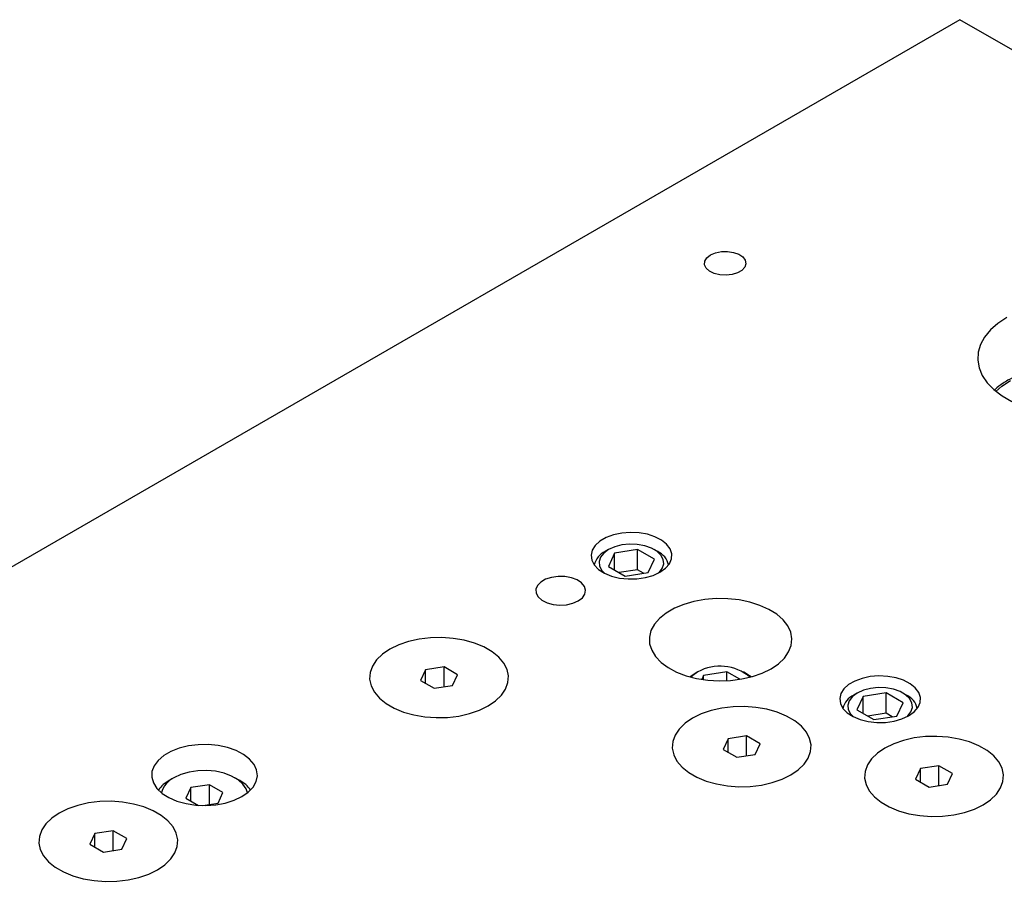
# Model space of a CAD drawing. Header units: inches. Extents: x 1802 to 2468, y -208 to -72.
# Tile 114 of 256: x 1859.85 to 1867.27, y -173.23 to -166.63. Entities that reach past the tile are written whole.
import ezdxf

# ---------------------------------------------------------------- set-up
doc = ezdxf.new("R2010")
doc.units = ezdxf.units.IN
doc.header["$LTSCALE"] = 0.5
doc.header["$MEASUREMENT"] = 0
doc.layers.add('SID-M-S', color=105, linetype='Continuous')

msp = doc.modelspace()

# ---------------------------------------------------------------- linework, layer by layer
at = {"layer": 'SID-M-S'}
for p, q in [((1866.93486, -166.62515), (1852.79272, -174.78923)), ((1872.57757, -169.88261), (1866.93486, -166.62515)), ((1865.01356, -168.44529), (1865.02895, -168.41992)), ((1865.02895, -168.41992), (1865.0566, -168.39828)), ((1865.0566, -168.39828), (1865.09408, -168.38232)), ((1865.09408, -168.38232), (1865.13804, -168.37343)), ((1865.13804, -168.37343), (1865.18458, -168.37243)), ((1865.18458, -168.37243), (1865.22957, -168.37939)), ((1865.22957, -168.37939), (1865.26901, -168.39369)), ((1865.26901, -168.39369), (1865.29939, -168.41407)), ((1865.29939, -168.41407), (1865.31802, -168.43872)), ((1865.01182, -168.47216), (1865.01356, -168.44529)), ((1865.02388, -168.49813), (1865.01182, -168.47216)), ((1865.04866, -168.5209), (1865.02388, -168.49813)), ((1865.31457, -168.49185), (1865.29281, -168.51563)), ((1865.32323, -168.46544), (1865.31457, -168.49185)), ((1865.31802, -168.43872), (1865.32323, -168.46544)), ((1865.08396, -168.53844), (1865.04866, -168.5209)), ((1865.12665, -168.54919), (1865.08396, -168.53844)), ((1865.17293, -168.5522), (1865.12665, -168.54919)), ((1865.2187, -168.5472), (1865.17293, -168.5522)), ((1865.25987, -168.53464), (1865.2187, -168.5472)), ((1865.29281, -168.51563), (1865.25987, -168.53464)), ((1867.28841, -168.87027), (1867.22114, -168.91481)), ((1867.22114, -168.91481), (1867.16499, -168.96422)), ((1867.12103, -169.01759), (1867.09006, -169.07391)), ((1867.16499, -168.96422), (1867.12103, -169.01759)), ((1867.09006, -169.07391), (1867.07267, -169.13214)), ((1867.07267, -169.13214), (1867.06918, -169.1912)), ((1867.06918, -169.1912), (1867.07965, -169.24999)), ((1867.07965, -169.24999), (1867.10388, -169.3074)), ((1867.10388, -169.3074), (1867.14143, -169.36237)), ((1867.14143, -169.36237), (1867.1916, -169.41388)), ((1867.20703, -169.42693), (1867.25121, -169.38884)), ((1867.25121, -169.38884), (1867.31625, -169.34564)), ((1867.1916, -169.41388), (1867.25345, -169.46097)), ((1867.25345, -169.46097), (1867.32584, -169.50275)), ((1864.3865, -170.49578), (1864.32469, -170.50889)), ((1864.45174, -170.49065), (1864.3865, -170.49578)), ((1864.51736, -170.49373), (1864.45174, -170.49065)), ((1864.58031, -170.50489), (1864.51736, -170.49373)), ((1864.63763, -170.5236), (1864.58031, -170.50489)), ((1864.22265, -170.55623), (1864.18719, -170.58826)), ((1864.26921, -170.52936), (1864.22265, -170.55623)), ((1864.32469, -170.50889), (1864.26921, -170.52936)), ((1864.44527, -170.57898), (1864.38747, -170.5851)), ((1864.50392, -170.58103), (1864.44527, -170.57898)), ((1864.56002, -170.59112), (1864.50392, -170.58103)), ((1864.68664, -170.54898), (1864.63763, -170.5236)), ((1864.72505, -170.57985), (1864.68664, -170.54898)), ((1864.75107, -170.61477), (1864.72505, -170.57985)), ((1864.16448, -170.62394), (1864.15559, -170.66161)), ((1864.18719, -170.58826), (1864.16448, -170.62394)), ((1864.25139, -170.64664), (1864.22727, -170.67758)), ((1864.28763, -170.61994), (1864.25139, -170.64664)), ((1864.2876, -170.61996), (1864.26108, -170.63527)), ((1864.33261, -170.64591), (1864.28599, -170.74635)), ((1864.33388, -170.59902), (1864.28763, -170.61994)), ((1864.5066, -170.619), (1864.33261, -170.64591)), ((1864.33261, -170.77327), (1864.33261, -170.64591)), ((1864.38747, -170.5851), (1864.33388, -170.59902)), ((1864.63398, -170.69253), (1864.5066, -170.619)), ((1864.5066, -170.7721), (1864.5066, -170.619)), ((1864.61031, -170.60867), (1864.56002, -170.59112)), ((1864.65186, -170.63266), (1864.61031, -170.60867)), ((1864.65889, -170.63527), (1864.63237, -170.61996)), ((1864.68226, -170.66169), (1864.65186, -170.63266)), ((1864.76348, -170.6521), (1864.75107, -170.61477)), ((1864.76169, -170.6901), (1864.76348, -170.6521)), ((1864.15559, -170.66161), (1864.16094, -170.69949)), ((1864.16094, -170.69949), (1864.18026, -170.73583)), ((1864.22727, -170.67758), (1864.21668, -170.71094)), ((1864.21668, -170.71094), (1864.22023, -170.7448)), ((1864.58736, -170.79297), (1864.63398, -170.69253)), ((1864.69974, -170.69408), (1864.68226, -170.66169)), ((1864.6927, -170.7613), (1864.70329, -170.72794)), ((1864.70329, -170.72794), (1864.69974, -170.69408)), ((1864.71655, -170.76104), (1864.7458, -170.72698)), ((1864.7458, -170.72698), (1864.76169, -170.6901)), ((1864.18026, -170.73583), (1864.21267, -170.76892)), ((1864.21267, -170.76892), (1864.25664, -170.79721)), ((1864.22023, -170.7448), (1864.23771, -170.77719)), ((1864.23771, -170.77719), (1864.25714, -170.79747)), ((1864.25664, -170.79721), (1864.31012, -170.81939)), ((1864.28599, -170.74635), (1864.41336, -170.81989)), ((1864.5066, -170.7721), (1864.36778, -170.79357)), ((1864.41336, -170.81989), (1864.58736, -170.79297)), ((1864.55219, -170.79841), (1864.5066, -170.7721)), ((1864.62398, -170.81448), (1864.6753, -170.79066)), ((1864.66282, -170.79747), (1864.66858, -170.79224)), ((1864.66858, -170.79224), (1864.6927, -170.7613)), ((1864.6753, -170.79066), (1864.71655, -170.76104)), ((1863.77756, -170.86474), (1863.75254, -170.89044)), ((1863.81367, -170.8439), (1863.77756, -170.86474)), ((1863.85818, -170.82945), (1863.81367, -170.8439)), ((1863.90779, -170.82247), (1863.85818, -170.82945)), ((1863.95882, -170.82348), (1863.90779, -170.82247)), ((1864.00749, -170.8324), (1863.95882, -170.82348)), ((1864.05019, -170.84856), (1864.00749, -170.8324)), ((1864.08375, -170.87078), (1864.05019, -170.84856)), ((1864.10568, -170.8974), (1864.08375, -170.87078)), ((1864.31012, -170.81939), (1864.3706, -170.83441)), ((1864.3706, -170.83441), (1864.43527, -170.84157)), ((1864.43527, -170.84157), (1864.50109, -170.84054)), ((1864.50109, -170.84054), (1864.56499, -170.83137)), ((1864.56499, -170.83137), (1864.62398, -170.81448)), ((1863.75254, -170.89044), (1863.74045, -170.91908)), ((1863.74045, -170.91908), (1863.74219, -170.94854)), ((1863.74219, -170.94854), (1863.75764, -170.97663)), ((1864.11436, -170.92645), (1864.10568, -170.8974)), ((1864.10913, -170.95577), (1864.11436, -170.92645)), ((1863.75764, -170.97663), (1863.78564, -171.00128)), ((1863.78564, -171.00128), (1863.82413, -171.02066)), ((1863.82413, -171.02066), (1863.87024, -171.03332)), ((1863.97136, -171.03531), (1864.01886, -171.0245)), ((1864.01886, -171.0245), (1864.05955, -171.00669)), ((1864.05955, -171.00669), (1864.0904, -170.9832)), ((1864.0904, -170.9832), (1864.10913, -170.95577)), ((1864.93105, -171.01123), (1864.85366, -171.03354)), ((1865.01364, -170.99637), (1864.93105, -171.01123)), ((1865.09928, -170.98936), (1865.01364, -170.99637)), ((1865.18576, -170.99036), (1865.09928, -170.98936)), ((1865.27085, -170.99936), (1865.18576, -170.99036)), ((1865.35233, -171.01613), (1865.27085, -170.99936)), ((1865.4281, -171.04022), (1865.35233, -171.01613)), ((1863.87024, -171.03332), (1863.92056, -171.03833)), ((1863.92056, -171.03833), (1863.97136, -171.03531)), ((1864.72231, -171.09804), (1864.67175, -171.13856)), ((1864.78348, -171.06273), (1864.72231, -171.09804)), ((1864.85366, -171.03354), (1864.78348, -171.06273)), ((1865.49619, -171.07102), (1865.4281, -171.04022)), ((1865.55485, -171.10772), (1865.49619, -171.07102)), ((1864.67175, -171.13856), (1864.6331, -171.18323)), ((1865.60254, -171.14938), (1865.55485, -171.10772)), ((1865.63804, -171.19492), (1865.60254, -171.14938)), ((1864.60737, -171.23091), (1864.59521, -171.28035)), ((1864.6331, -171.18323), (1864.60737, -171.23091)), ((1865.66043, -171.24315), (1865.63804, -171.19492)), ((1865.66912, -171.29283), (1865.66043, -171.24315)), ((1862.78052, -171.31335), (1862.70625, -171.33889)), ((1862.78052, -171.31335), (1862.70625, -171.33889)), ((1862.86105, -171.29521), (1862.78052, -171.31335)), ((1862.86105, -171.29521), (1862.78052, -171.31335)), ((1862.94567, -171.28496), (1862.86105, -171.29521)), ((1862.94567, -171.28496), (1862.86105, -171.29521)), ((1863.03205, -171.2829), (1862.94567, -171.28496)), ((1863.03205, -171.2829), (1862.94567, -171.28496)), ((1863.11783, -171.28907), (1863.03205, -171.2829)), ((1863.11783, -171.28907), (1863.03205, -171.2829)), ((1863.20069, -171.30332), (1863.11783, -171.28907)), ((1863.20069, -171.30332), (1863.11783, -171.28907)), ((1863.27836, -171.32523), (1863.20069, -171.30332)), ((1863.27836, -171.32523), (1863.20069, -171.30332)), ((1864.59521, -171.28035), (1864.59696, -171.33027)), ((1865.6639, -171.34268), (1865.66912, -171.29283)), ((1862.64028, -171.37115), (1862.5844, -171.40923)), ((1862.64028, -171.37115), (1862.5844, -171.40923)), ((1862.70625, -171.33889), (1862.64028, -171.37115)), ((1862.70625, -171.33889), (1862.64028, -171.37115)), ((1863.34872, -171.35423), (1863.27836, -171.32523)), ((1863.34872, -171.35423), (1863.27836, -171.32523)), ((1863.40985, -171.38952), (1863.34872, -171.35423)), ((1863.40985, -171.38952), (1863.34872, -171.35423)), ((1863.46009, -171.43014), (1863.40985, -171.38952)), ((1863.46009, -171.43014), (1863.40985, -171.38952)), ((1864.59696, -171.33027), (1864.61255, -171.37939)), ((1864.61255, -171.37939), (1864.64159, -171.42643)), ((1865.6126, -171.43772), (1865.6449, -171.39139)), ((1865.6449, -171.39139), (1865.6639, -171.34268)), ((1862.54015, -171.45211), (1862.50872, -171.4986)), ((1862.54015, -171.45211), (1862.50872, -171.4986)), ((1862.5844, -171.40923), (1862.54015, -171.45211)), ((1862.5844, -171.40923), (1862.54015, -171.45211)), ((1863.49805, -171.47498), (1863.46009, -171.43014)), ((1863.49805, -171.47498), (1863.46009, -171.43014)), ((1864.64159, -171.42643), (1864.68332, -171.47017)), ((1864.68332, -171.47017), (1864.73667, -171.50948)), ((1865.56785, -171.48045), (1865.6126, -171.43772)), ((1862.50872, -171.4986), (1862.49098, -171.54745)), ((1862.50872, -171.4986), (1862.49098, -171.54745)), ((1862.90835, -171.52591), (1862.87099, -171.60639)), ((1863.04777, -171.50434), (1862.90835, -171.52591)), ((1862.90835, -171.62796), (1862.90835, -171.52591)), ((1863.14983, -171.56326), (1863.04777, -171.50434)), ((1863.04777, -171.65375), (1863.04777, -171.50434)), ((1863.52272, -171.52281), (1863.49805, -171.47498)), ((1863.52272, -171.52281), (1863.49805, -171.47498)), ((1863.53342, -171.57234), (1863.52272, -171.52281)), ((1863.53342, -171.57234), (1863.52272, -171.52281)), ((1864.73667, -171.50948), (1864.80025, -171.54334)), ((1864.80025, -171.54334), (1864.87241, -171.57087)), ((1864.95938, -171.54253), (1864.92314, -171.56923)), ((1864.95935, -171.54255), (1864.93283, -171.55786)), ((1865.17836, -171.54158), (1865.00436, -171.5685)), ((1865.27605, -171.59798), (1865.17836, -171.54158)), ((1865.17836, -171.6082), (1865.17836, -171.54158)), ((1865.33064, -171.55786), (1865.30412, -171.54255)), ((1865.44591, -171.55085), (1865.5118, -171.51849)), ((1865.5118, -171.51849), (1865.56785, -171.48045)), ((1862.49098, -171.54745), (1862.48741, -171.59731)), ((1862.49098, -171.54745), (1862.48741, -171.59731)), ((1862.48741, -171.59731), (1862.4981, -171.64684)), ((1862.48741, -171.59731), (1862.4981, -171.64684)), ((1862.87099, -171.60639), (1862.97306, -171.66531)), ((1863.11248, -171.64374), (1863.14983, -171.56326)), ((1863.52984, -171.6222), (1863.53342, -171.57234)), ((1863.52984, -171.6222), (1863.53342, -171.57234)), ((1864.87241, -171.57087), (1864.95129, -171.59137)), ((1864.93286, -171.55784), (1864.90144, -171.57945)), ((1864.92314, -171.56923), (1864.91123, -171.58206)), ((1864.95129, -171.59137), (1865.03485, -171.60429)), ((1865.00436, -171.5685), (1864.99045, -171.59846)), ((1865.00436, -171.60054), (1865.00436, -171.5685)), ((1865.03485, -171.60429), (1865.12091, -171.60931)), ((1865.12091, -171.60931), (1865.20725, -171.6063)), ((1865.20725, -171.6063), (1865.29164, -171.59532)), ((1865.29164, -171.59532), (1865.37189, -171.57668)), ((1865.36203, -171.57945), (1865.33064, -171.55786)), ((1865.37189, -171.57668), (1865.44591, -171.55085)), ((1866.14304, -171.6111), (1866.09648, -171.63798)), ((1866.19852, -171.59063), (1866.14304, -171.6111)), ((1866.26033, -171.57752), (1866.19852, -171.59063)), ((1866.32557, -171.57239), (1866.26033, -171.57752)), ((1866.3912, -171.57547), (1866.32557, -171.57239)), ((1866.45414, -171.58663), (1866.3912, -171.57547)), ((1866.51146, -171.60534), (1866.45414, -171.58663)), ((1866.56047, -171.63072), (1866.51146, -171.60534)), ((1862.4981, -171.64684), (1862.52277, -171.69467)), ((1862.4981, -171.64684), (1862.52277, -171.69467)), ((1862.52277, -171.69467), (1862.56074, -171.73951)), ((1862.52277, -171.69467), (1862.56074, -171.73951)), ((1862.97306, -171.66531), (1863.11248, -171.64374)), ((1863.48068, -171.71754), (1863.5121, -171.67105)), ((1863.48068, -171.71754), (1863.5121, -171.67105)), ((1863.5121, -171.67105), (1863.52984, -171.6222)), ((1863.5121, -171.67105), (1863.52984, -171.6222)), ((1866.06102, -171.67), (1866.03832, -171.70568)), ((1866.09648, -171.63798), (1866.06102, -171.67)), ((1866.20771, -171.68076), (1866.16146, -171.70168)), ((1866.2613, -171.66684), (1866.20771, -171.68076)), ((1866.3191, -171.66072), (1866.2613, -171.66684)), ((1866.37775, -171.66277), (1866.3191, -171.66072)), ((1866.43385, -171.67286), (1866.37775, -171.66277)), ((1866.48414, -171.69041), (1866.43385, -171.67286)), ((1866.52569, -171.7144), (1866.48414, -171.69041)), ((1866.59888, -171.66159), (1866.56047, -171.63072)), ((1866.6249, -171.69651), (1866.59888, -171.66159)), ((1862.56074, -171.73951), (1862.61098, -171.78012)), ((1862.56074, -171.73951), (1862.61098, -171.78012)), ((1863.38055, -171.7985), (1863.43642, -171.76041)), ((1863.38055, -171.7985), (1863.43642, -171.76041)), ((1863.43642, -171.76041), (1863.48068, -171.71754)), ((1863.43642, -171.76041), (1863.48068, -171.71754)), ((1866.03832, -171.70568), (1866.02943, -171.74335)), ((1866.02943, -171.74335), (1866.03477, -171.78123)), ((1866.1011, -171.75932), (1866.09051, -171.79269)), ((1866.12522, -171.72838), (1866.1011, -171.75932)), ((1866.16146, -171.70168), (1866.12522, -171.72838)), ((1866.16143, -171.7017), (1866.13491, -171.71701)), ((1866.20644, -171.72765), (1866.15982, -171.8281)), ((1866.38044, -171.70074), (1866.20644, -171.72765)), ((1866.20644, -171.85501), (1866.20644, -171.72765)), ((1866.50781, -171.77427), (1866.38044, -171.70074)), ((1866.38044, -171.85384), (1866.38044, -171.70074)), ((1866.53272, -171.71701), (1866.5062, -171.7017)), ((1866.55609, -171.74343), (1866.52569, -171.7144)), ((1866.57357, -171.77582), (1866.55609, -171.74343)), ((1866.63731, -171.73384), (1866.6249, -171.69651)), ((1866.63553, -171.77184), (1866.63731, -171.73384)), ((1862.61098, -171.78012), (1862.67211, -171.81541)), ((1862.61098, -171.78012), (1862.67211, -171.81541)), ((1862.67211, -171.81541), (1862.74247, -171.84441)), ((1862.67211, -171.81541), (1862.74247, -171.84441)), ((1863.24031, -171.8563), (1863.31458, -171.83075)), ((1863.24031, -171.8563), (1863.31458, -171.83075)), ((1863.31458, -171.83075), (1863.38055, -171.7985)), ((1863.31458, -171.83075), (1863.38055, -171.7985)), ((1865.06094, -171.83381), (1864.98667, -171.85935)), ((1865.06094, -171.83381), (1864.98667, -171.85935)), ((1865.14147, -171.81567), (1865.06094, -171.83381)), ((1865.14147, -171.81567), (1865.06094, -171.83381)), ((1865.22609, -171.80542), (1865.14147, -171.81567)), ((1865.22609, -171.80542), (1865.14147, -171.81567)), ((1865.31246, -171.80336), (1865.22609, -171.80542)), ((1865.31246, -171.80336), (1865.22609, -171.80542)), ((1865.39825, -171.80953), (1865.31246, -171.80336)), ((1865.39825, -171.80953), (1865.31246, -171.80336)), ((1865.48111, -171.82378), (1865.39825, -171.80953)), ((1865.48111, -171.82378), (1865.39825, -171.80953)), ((1865.55878, -171.84569), (1865.48111, -171.82378)), ((1865.55878, -171.84569), (1865.48111, -171.82378)), ((1866.03477, -171.78123), (1866.0541, -171.81757)), ((1866.0541, -171.81757), (1866.0865, -171.85066)), ((1866.09051, -171.79269), (1866.09406, -171.82655)), ((1866.09406, -171.82655), (1866.11154, -171.85893)), ((1866.15982, -171.8281), (1866.28719, -171.90163)), ((1866.46119, -171.87471), (1866.50781, -171.77427)), ((1866.54241, -171.87398), (1866.56653, -171.84304)), ((1866.54913, -171.8724), (1866.59038, -171.84278)), ((1866.56653, -171.84304), (1866.57712, -171.80968)), ((1866.57712, -171.80968), (1866.57357, -171.77582)), ((1866.59038, -171.84278), (1866.61964, -171.80872)), ((1866.61964, -171.80872), (1866.63553, -171.77184)), ((1862.74247, -171.84441), (1862.82014, -171.86633)), ((1862.74247, -171.84441), (1862.82014, -171.86633)), ((1862.82014, -171.86633), (1862.90299, -171.88057)), ((1862.82014, -171.86633), (1862.90299, -171.88057)), ((1862.90299, -171.88057), (1862.98878, -171.88675)), ((1862.90299, -171.88057), (1862.98878, -171.88675)), ((1862.98878, -171.88675), (1863.07516, -171.88469)), ((1862.98878, -171.88675), (1863.07516, -171.88469)), ((1863.07516, -171.88469), (1863.15977, -171.87444)), ((1863.07516, -171.88469), (1863.15977, -171.87444)), ((1863.15977, -171.87444), (1863.24031, -171.8563)), ((1863.15977, -171.87444), (1863.24031, -171.8563)), ((1864.9207, -171.89161), (1864.86482, -171.92969)), ((1864.9207, -171.89161), (1864.86482, -171.92969)), ((1864.98667, -171.85935), (1864.9207, -171.89161)), ((1864.98667, -171.85935), (1864.9207, -171.89161)), ((1865.62914, -171.87469), (1865.55878, -171.84569)), ((1865.62914, -171.87469), (1865.55878, -171.84569)), ((1865.69027, -171.90999), (1865.62914, -171.87469)), ((1865.69027, -171.90999), (1865.62914, -171.87469)), ((1865.7405, -171.9506), (1865.69027, -171.90999)), ((1865.7405, -171.9506), (1865.69027, -171.90999)), ((1866.0865, -171.85066), (1866.13047, -171.87895)), ((1866.11154, -171.85893), (1866.13097, -171.87921)), ((1866.13047, -171.87895), (1866.18395, -171.90113)), ((1866.18395, -171.90113), (1866.24444, -171.91615)), ((1866.38044, -171.85384), (1866.24161, -171.87531)), ((1866.24444, -171.91615), (1866.3091, -171.92331)), ((1866.28719, -171.90163), (1866.46119, -171.87471)), ((1866.37492, -171.92228), (1866.43882, -171.91311)), ((1866.42602, -171.88015), (1866.38044, -171.85384)), ((1866.43882, -171.91311), (1866.49781, -171.89622)), ((1866.49781, -171.89622), (1866.54913, -171.8724)), ((1866.53666, -171.87921), (1866.54241, -171.87398)), ((1864.82057, -171.97257), (1864.78914, -172.01906)), ((1864.82057, -171.97257), (1864.78914, -172.01906)), ((1864.86482, -171.92969), (1864.82057, -171.97257)), ((1864.86482, -171.92969), (1864.82057, -171.97257)), ((1865.77847, -171.99544), (1865.7405, -171.9506)), ((1865.77847, -171.99544), (1865.7405, -171.9506)), ((1866.3091, -171.92331), (1866.37492, -171.92228)), ((1864.78914, -172.01906), (1864.7714, -172.06791)), ((1864.78914, -172.01906), (1864.7714, -172.06791)), ((1865.18877, -172.04637), (1865.15141, -172.12685)), ((1865.32819, -172.0248), (1865.18877, -172.04637)), ((1865.18877, -172.14842), (1865.18877, -172.04637)), ((1865.43025, -172.08372), (1865.32819, -172.0248)), ((1865.32819, -172.17421), (1865.32819, -172.0248)), ((1865.80314, -172.04327), (1865.77847, -171.99544)), ((1865.80314, -172.04327), (1865.77847, -171.99544)), ((1865.81384, -172.0928), (1865.80314, -172.04327)), ((1865.81384, -172.0928), (1865.80314, -172.04327)), ((1866.5105, -172.05832), (1866.43624, -172.08387)), ((1866.5105, -172.05832), (1866.43624, -172.08387)), ((1866.59104, -172.04018), (1866.5105, -172.05832)), ((1866.59104, -172.04018), (1866.5105, -172.05832)), ((1866.67565, -172.02994), (1866.59104, -172.04018)), ((1866.67565, -172.02994), (1866.59104, -172.04018)), ((1866.76203, -172.02787), (1866.67565, -172.02994)), ((1866.76203, -172.02787), (1866.67565, -172.02994)), ((1866.84782, -172.03405), (1866.76203, -172.02787)), ((1866.84782, -172.03405), (1866.76203, -172.02787)), ((1866.93068, -172.04829), (1866.84782, -172.03405)), ((1866.93068, -172.04829), (1866.84782, -172.03405)), ((1867.00835, -172.07021), (1866.93068, -172.04829)), ((1867.00835, -172.07021), (1866.93068, -172.04829)), ((1861.05167, -172.11768), (1860.98893, -172.1422)), ((1861.12131, -172.10047), (1861.05167, -172.11768)), ((1861.19534, -172.09117), (1861.12131, -172.10047)), ((1861.27108, -172.09013), (1861.19534, -172.09117)), ((1861.34579, -172.09738), (1861.27108, -172.09013)), ((1861.41677, -172.11267), (1861.34579, -172.09738)), ((1861.48146, -172.13543), (1861.41677, -172.11267)), ((1861.53752, -172.16485), (1861.48146, -172.13543)), ((1864.7714, -172.06791), (1864.76783, -172.11777)), ((1864.7714, -172.06791), (1864.76783, -172.11777)), ((1864.76783, -172.11777), (1864.77852, -172.1673)), ((1864.76783, -172.11777), (1864.77852, -172.1673)), ((1865.15141, -172.12685), (1865.25348, -172.18577)), ((1865.3929, -172.1642), (1865.43025, -172.08372)), ((1865.81026, -172.14266), (1865.81384, -172.0928)), ((1865.81026, -172.14266), (1865.81384, -172.0928)), ((1866.37027, -172.11612), (1866.31439, -172.15421)), ((1866.37027, -172.11612), (1866.31439, -172.15421)), ((1866.43624, -172.08387), (1866.37027, -172.11612)), ((1866.43624, -172.08387), (1866.37027, -172.11612)), ((1867.07871, -172.09921), (1867.00835, -172.07021)), ((1867.07871, -172.09921), (1867.00835, -172.07021)), ((1867.13984, -172.1345), (1867.07871, -172.09921)), ((1867.13984, -172.1345), (1867.07871, -172.09921)), ((1867.19007, -172.17511), (1867.13984, -172.1345)), ((1867.19007, -172.17511), (1867.13984, -172.1345)), ((1860.89289, -172.20934), (1860.86307, -172.24954)), ((1860.93536, -172.17312), (1860.89289, -172.20934)), ((1860.98893, -172.1422), (1860.93536, -172.17312)), ((1861.58292, -172.19986), (1861.53752, -172.16485)), ((1861.61602, -172.2392), (1861.58292, -172.19986)), ((1864.77852, -172.1673), (1864.80319, -172.21513)), ((1864.77852, -172.1673), (1864.80319, -172.21513)), ((1865.25348, -172.18577), (1865.3929, -172.1642)), ((1865.7611, -172.238), (1865.79252, -172.19151)), ((1865.7611, -172.238), (1865.79252, -172.19151)), ((1865.79252, -172.19151), (1865.81026, -172.14266)), ((1865.79252, -172.19151), (1865.81026, -172.14266)), ((1866.27014, -172.19708), (1866.23871, -172.24357)), ((1866.27014, -172.19708), (1866.23871, -172.24357)), ((1866.31439, -172.15421), (1866.27014, -172.19708)), ((1866.31439, -172.15421), (1866.27014, -172.19708)), ((1867.22804, -172.21995), (1867.19007, -172.17511)), ((1867.22804, -172.21995), (1867.19007, -172.17511)), ((1860.86307, -172.24954), (1860.84696, -172.29228)), ((1861.19181, -172.28738), (1861.12618, -172.29754)), ((1861.25966, -172.28533), (1861.19181, -172.28738)), ((1861.32676, -172.29147), (1861.25966, -172.28533)), ((1861.63563, -172.28144), (1861.61602, -172.2392)), ((1861.64103, -172.32507), (1861.63563, -172.28144)), ((1864.80319, -172.21513), (1864.84116, -172.25997)), ((1864.80319, -172.21513), (1864.84116, -172.25997)), ((1864.84116, -172.25997), (1864.8914, -172.30058)), ((1864.84116, -172.25997), (1864.8914, -172.30058)), ((1865.66097, -172.31896), (1865.71684, -172.28088)), ((1865.66097, -172.31896), (1865.71684, -172.28088)), ((1865.71684, -172.28088), (1865.7611, -172.238)), ((1865.71684, -172.28088), (1865.7611, -172.238)), ((1866.23871, -172.24357), (1866.22097, -172.29242)), ((1866.23871, -172.24357), (1866.22097, -172.29242)), ((1866.63834, -172.27088), (1866.60098, -172.35136)), ((1866.77776, -172.24931), (1866.63834, -172.27088)), ((1866.63834, -172.37293), (1866.63834, -172.27088)), ((1866.87982, -172.30823), (1866.77776, -172.24931)), ((1866.77776, -172.39872), (1866.77776, -172.24931)), ((1867.25271, -172.26778), (1867.22804, -172.21995)), ((1867.25271, -172.26778), (1867.22804, -172.21995)), ((1867.2634, -172.31731), (1867.25271, -172.26778)), ((1867.2634, -172.31731), (1867.25271, -172.26778)), ((1860.84696, -172.29228), (1860.84516, -172.336)), ((1860.84516, -172.336), (1860.85773, -172.37913)), ((1861.0128, -172.34005), (1860.97744, -172.36047)), ((1861.06564, -172.31534), (1861.01284, -172.34003)), ((1861.12618, -172.29754), (1861.06564, -172.31534)), ((1861.39019, -172.30552), (1861.32676, -172.29147)), ((1861.44718, -172.32689), (1861.39019, -172.30552)), ((1861.49522, -172.35462), (1861.44718, -172.32689)), ((1861.50785, -172.36047), (1861.47249, -172.34005)), ((1861.53222, -172.38752), (1861.49522, -172.35462)), ((1861.63204, -172.36849), (1861.64103, -172.32507)), ((1864.8914, -172.30058), (1864.95253, -172.33587)), ((1864.8914, -172.30058), (1864.95253, -172.33587)), ((1864.95253, -172.33587), (1865.02289, -172.36487)), ((1864.95253, -172.33587), (1865.02289, -172.36487)), ((1865.52073, -172.37676), (1865.595, -172.35121)), ((1865.52073, -172.37676), (1865.595, -172.35121)), ((1865.595, -172.35121), (1865.66097, -172.31896)), ((1865.595, -172.35121), (1865.66097, -172.31896)), ((1866.22097, -172.29242), (1866.2174, -172.34228)), ((1866.22097, -172.29242), (1866.2174, -172.34228)), ((1866.2174, -172.34228), (1866.22809, -172.39181)), ((1866.2174, -172.34228), (1866.22809, -172.39181)), ((1866.60098, -172.35136), (1866.70304, -172.41028)), ((1866.84246, -172.38872), (1866.87982, -172.30823)), ((1867.25983, -172.36717), (1867.2634, -172.31731)), ((1867.25983, -172.36717), (1867.2634, -172.31731)), ((1860.85773, -172.37913), (1860.8842, -172.42011)), ((1860.8842, -172.42011), (1860.92363, -172.45746)), ((1861.14058, -172.41377), (1861.10323, -172.49426)), ((1861.28, -172.39221), (1861.14058, -172.41377)), ((1861.14058, -172.51582), (1861.14058, -172.41377)), ((1861.38207, -172.45113), (1861.28, -172.39221)), ((1861.28, -172.54162), (1861.28, -172.39221)), ((1861.55657, -172.42413), (1861.53222, -172.38752)), ((1861.56603, -172.45402), (1861.55657, -172.42413)), ((1861.57266, -172.44854), (1861.60897, -172.41015)), ((1861.60897, -172.41015), (1861.63204, -172.36849)), ((1865.02289, -172.36487), (1865.10055, -172.38679)), ((1865.02289, -172.36487), (1865.10055, -172.38679)), ((1865.10055, -172.38679), (1865.18341, -172.40103)), ((1865.10055, -172.38679), (1865.18341, -172.40103)), ((1865.18341, -172.40103), (1865.2692, -172.40721)), ((1865.18341, -172.40103), (1865.2692, -172.40721)), ((1865.2692, -172.40721), (1865.35558, -172.40515)), ((1865.2692, -172.40721), (1865.35558, -172.40515)), ((1865.35558, -172.40515), (1865.44019, -172.3949)), ((1865.35558, -172.40515), (1865.44019, -172.3949)), ((1865.44019, -172.3949), (1865.52073, -172.37676)), ((1865.44019, -172.3949), (1865.52073, -172.37676)), ((1866.22809, -172.39181), (1866.25276, -172.43964)), ((1866.22809, -172.39181), (1866.25276, -172.43964)), ((1866.70304, -172.41028), (1866.84246, -172.38872)), ((1867.21066, -172.46251), (1867.24209, -172.41602)), ((1867.21066, -172.46251), (1867.24209, -172.41602)), ((1867.24209, -172.41602), (1867.25983, -172.36717)), ((1867.24209, -172.41602), (1867.25983, -172.36717)), ((1860.92363, -172.45746), (1860.97459, -172.48982)), ((1860.97459, -172.48982), (1861.03524, -172.51603)), ((1861.10323, -172.49426), (1861.19648, -172.54809)), ((1861.34471, -172.53161), (1861.38207, -172.45113)), ((1861.39952, -172.53107), (1861.46601, -172.51011)), ((1861.46601, -172.51011), (1861.52443, -172.48226)), ((1861.52443, -172.48226), (1861.57266, -172.44854)), ((1866.25276, -172.43964), (1866.29073, -172.48448)), ((1866.25276, -172.43964), (1866.29073, -172.48448)), ((1866.29073, -172.48448), (1866.34097, -172.5251)), ((1866.29073, -172.48448), (1866.34097, -172.5251)), ((1867.11054, -172.54347), (1867.16641, -172.50539)), ((1867.11054, -172.54347), (1867.16641, -172.50539)), ((1867.16641, -172.50539), (1867.21066, -172.46251)), ((1867.16641, -172.50539), (1867.21066, -172.46251)), ((1860.2137, -172.57371), (1860.14773, -172.60597)), ((1860.2137, -172.57371), (1860.14773, -172.60597)), ((1860.28796, -172.54816), (1860.2137, -172.57371)), ((1860.28796, -172.54816), (1860.2137, -172.57371)), ((1860.3685, -172.53002), (1860.28796, -172.54816)), ((1860.3685, -172.53002), (1860.28796, -172.54816)), ((1860.45312, -172.51978), (1860.3685, -172.53002)), ((1860.45312, -172.51978), (1860.3685, -172.53002)), ((1860.53949, -172.51772), (1860.45312, -172.51978)), ((1860.53949, -172.51772), (1860.45312, -172.51978)), ((1860.62528, -172.52389), (1860.53949, -172.51772)), ((1860.62528, -172.52389), (1860.53949, -172.51772)), ((1860.70814, -172.53813), (1860.62528, -172.52389)), ((1860.70814, -172.53813), (1860.62528, -172.52389)), ((1860.78581, -172.56005), (1860.70814, -172.53813)), ((1860.78581, -172.56005), (1860.70814, -172.53813)), ((1860.85617, -172.58905), (1860.78581, -172.56005)), ((1860.85617, -172.58905), (1860.78581, -172.56005)), ((1861.03524, -172.51603), (1861.10339, -172.53514)), ((1861.10339, -172.53514), (1861.17656, -172.54646)), ((1861.17656, -172.54646), (1861.25213, -172.54958)), ((1861.22903, -172.54951), (1861.34471, -172.53161)), ((1861.25213, -172.54958), (1861.32735, -172.54438)), ((1861.32735, -172.54438), (1861.39952, -172.53107)), ((1866.34097, -172.5251), (1866.4021, -172.56039)), ((1866.34097, -172.5251), (1866.4021, -172.56039)), ((1866.4021, -172.56039), (1866.47246, -172.58939)), ((1866.4021, -172.56039), (1866.47246, -172.58939)), ((1866.9703, -172.60127), (1867.04457, -172.57573)), ((1866.9703, -172.60127), (1867.04457, -172.57573)), ((1867.04457, -172.57573), (1867.11054, -172.54347)), ((1867.04457, -172.57573), (1867.11054, -172.54347)), ((1860.09185, -172.64405), (1860.0476, -172.68692)), ((1860.09185, -172.64405), (1860.0476, -172.68692)), ((1860.14773, -172.60597), (1860.09185, -172.64405)), ((1860.14773, -172.60597), (1860.09185, -172.64405)), ((1860.9173, -172.62434), (1860.85617, -172.58905)), ((1860.9173, -172.62434), (1860.85617, -172.58905)), ((1860.96753, -172.66496), (1860.9173, -172.62434)), ((1860.96753, -172.66496), (1860.9173, -172.62434)), ((1866.47246, -172.58939), (1866.55012, -172.61131)), ((1866.47246, -172.58939), (1866.55012, -172.61131)), ((1866.55012, -172.61131), (1866.63298, -172.62555)), ((1866.55012, -172.61131), (1866.63298, -172.62555)), ((1866.63298, -172.62555), (1866.71877, -172.63172)), ((1866.63298, -172.62555), (1866.71877, -172.63172)), ((1866.71877, -172.63172), (1866.80515, -172.62966)), ((1866.71877, -172.63172), (1866.80515, -172.62966)), ((1866.80515, -172.62966), (1866.88976, -172.61942)), ((1866.80515, -172.62966), (1866.88976, -172.61942)), ((1866.88976, -172.61942), (1866.9703, -172.60127)), ((1866.88976, -172.61942), (1866.9703, -172.60127)), ((1860.01617, -172.73342), (1859.99843, -172.78226)), ((1860.01617, -172.73342), (1859.99843, -172.78226)), ((1860.0476, -172.68692), (1860.01617, -172.73342)), ((1860.0476, -172.68692), (1860.01617, -172.73342)), ((1861.0055, -172.7098), (1860.96753, -172.66496)), ((1861.0055, -172.7098), (1860.96753, -172.66496)), ((1861.03017, -172.75763), (1861.0055, -172.7098)), ((1861.03017, -172.75763), (1861.0055, -172.7098)), ((1859.99843, -172.78226), (1859.99486, -172.83213)), ((1859.99843, -172.78226), (1859.99486, -172.83213)), ((1860.4158, -172.76072), (1860.37844, -172.84121)), ((1860.55522, -172.73916), (1860.4158, -172.76072)), ((1860.4158, -172.86277), (1860.4158, -172.76072)), ((1860.65728, -172.79808), (1860.55522, -172.73916)), ((1860.55522, -172.88857), (1860.55522, -172.73916)), ((1860.61992, -172.87856), (1860.65728, -172.79808)), ((1861.04087, -172.80715), (1861.03017, -172.75763)), ((1861.04087, -172.80715), (1861.03017, -172.75763)), ((1861.03729, -172.85702), (1861.04087, -172.80715)), ((1861.03729, -172.85702), (1861.04087, -172.80715)), ((1859.99486, -172.83213), (1860.00555, -172.88165)), ((1859.99486, -172.83213), (1860.00555, -172.88165)), ((1860.00555, -172.88165), (1860.03022, -172.92949)), ((1860.00555, -172.88165), (1860.03022, -172.92949)), ((1860.37844, -172.84121), (1860.4805, -172.90013)), ((1860.4805, -172.90013), (1860.61992, -172.87856)), ((1861.01955, -172.90586), (1861.03729, -172.85702)), ((1861.01955, -172.90586), (1861.03729, -172.85702)), ((1860.03022, -172.92949), (1860.06819, -172.97432)), ((1860.03022, -172.92949), (1860.06819, -172.97432)), ((1860.94387, -172.99523), (1860.98812, -172.95236)), ((1860.94387, -172.99523), (1860.98812, -172.95236)), ((1860.98812, -172.95236), (1861.01955, -172.90586)), ((1860.98812, -172.95236), (1861.01955, -172.90586)), ((1860.06819, -172.97432), (1860.11843, -173.01494)), ((1860.06819, -172.97432), (1860.11843, -173.01494)), ((1860.11843, -173.01494), (1860.17956, -173.05023)), ((1860.11843, -173.01494), (1860.17956, -173.05023)), ((1860.888, -173.03332), (1860.94387, -172.99523)), ((1860.888, -173.03332), (1860.94387, -172.99523)), ((1860.17956, -173.05023), (1860.24992, -173.07923)), ((1860.17956, -173.05023), (1860.24992, -173.07923)), ((1860.24992, -173.07923), (1860.32758, -173.10115)), ((1860.24992, -173.07923), (1860.32758, -173.10115)), ((1860.32758, -173.10115), (1860.41044, -173.11539)), ((1860.32758, -173.10115), (1860.41044, -173.11539)), ((1860.66722, -173.10926), (1860.74776, -173.09112)), ((1860.66722, -173.10926), (1860.74776, -173.09112)), ((1860.74776, -173.09112), (1860.82203, -173.06557)), ((1860.74776, -173.09112), (1860.82203, -173.06557)), ((1860.82203, -173.06557), (1860.888, -173.03332)), ((1860.82203, -173.06557), (1860.888, -173.03332)), ((1860.41044, -173.11539), (1860.49623, -173.12156)), ((1860.41044, -173.11539), (1860.49623, -173.12156)), ((1860.49623, -173.12156), (1860.58261, -173.1195)), ((1860.49623, -173.12156), (1860.58261, -173.1195)), ((1860.58261, -173.1195), (1860.66722, -173.10926)), ((1860.58261, -173.1195), (1860.66722, -173.10926))]:
    msp.add_line(p, q, dxfattribs=at)
for centre, radius, start, end in [((1864.32049, -170.76644), 0.144, 114.353679, 167.523356), ((1864.59949, -170.76643), 0.14398, 12.475851, 65.635256), ((1865.12767, -171.84193), 0.34346, 49.168079, 119.339971), ((1866.19432, -171.84818), 0.144, 114.353679, 167.523356), ((1866.47332, -171.84817), 0.14398, 12.475851, 65.635256), ((1861.09129, -172.57425), 0.24221, 118.026969, 144.085317), ((1861.08385, -172.49373), 0.16931, 114.797878, 166.436744), ((1861.39402, -172.57424), 0.24219, 35.914389, 61.963311)]:
    msp.add_arc(centre, radius, start, end, dxfattribs=at)
msp.add_open_spline([(1868.43852, -169.41461), (1868.42895, -169.40588), (1868.40151, -169.38085), (1868.34538, -169.34485), (1868.27213, -169.30692), (1868.19085, -169.27529), (1868.10361, -169.25014), (1868.01172, -169.23191), (1867.91672, -169.22082), (1867.82014, -169.21704), (1867.72355, -169.22061), (1867.6285, -169.23148), (1867.53654, -169.2495), (1867.4491, -169.27443), (1867.36833, -169.30575), (1867.30615, -169.33709), (1867.25009, -169.37235), (1867.21642, -169.39536), (1867.1992, -169.41286), (1867.1987, -169.41336)], degree=3, knots=[0, 0, 0, 0, 0.0354488, 0.1016481, 0.1680819, 0.2345188, 0.3008802, 0.3671572, 0.4333674, 0.4995394, 0.5657065, 0.631898, 0.6981438, 0.7644802, 0.8309408, 0.8960794, 0.9312796, 0.9980309, 1, 1, 1, 1], dxfattribs=at)

doc.saveas('drawing.dxf')
